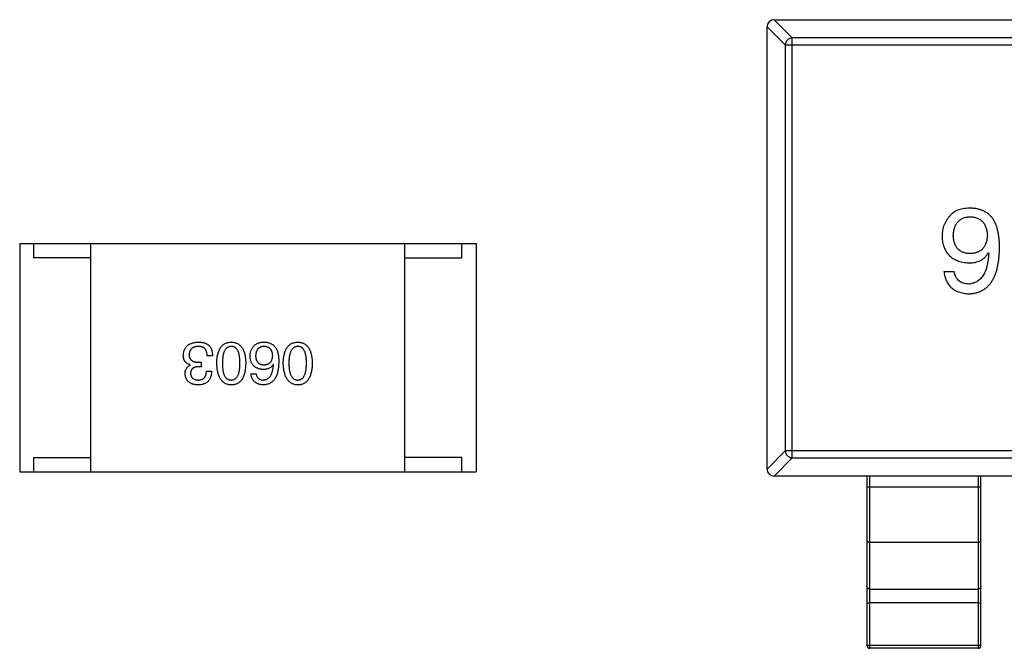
# Model space of a CAD drawing. Header units: millimetres. Extents: x 42 to 554, y 166 to 335.
# Tile 111 of 256: x 424.79 to 428.24, y 219.3 to 221.5. Entities that reach past the tile are written whole.
import ezdxf

# ---------------------------------------------------------------- set-up
doc = ezdxf.new("R2010")
doc.units = ezdxf.units.MM
doc.header["$LTSCALE"] = 30.734
doc.layers.get('0').update_dxf_attribs({"linetype": 'CONTINUOUS'})

msp = doc.modelspace()

# ---------------------------------------------------------------- linework, layer by layer
at = {"linetype": 'Continuous'}
for p, q in [((427.4962, 221.4398), (427.4321, 221.5039)), ((427.4326, 221.5039), (430.3826, 221.5039)), ((427.4076, 221.4794), (427.4717, 221.4153)), ((427.4076, 219.9289), (427.4076, 221.4789)), ((430.3189, 221.4398), (427.4962, 221.4398)), ((427.4962, 219.968), (427.4962, 221.4398)), ((427.4717, 221.4153), (430.3435, 221.4153)), ((427.4717, 221.4153), (427.4717, 219.9926)), ((424.7873, 220.7189), (426.3873, 220.7189)), ((424.7873, 220.7189), (424.7873, 219.9189)), ((424.8373, 220.6689), (424.8373, 220.7189)), ((425.0373, 219.9189), (425.0373, 220.7189)), ((426.1373, 219.9189), (426.1373, 220.7189)), ((426.3373, 220.6689), (426.3373, 220.7189)), ((426.3873, 220.7189), (426.3873, 219.9189)), ((425.0373, 220.6689), (424.8373, 220.6689)), ((426.1373, 220.6689), (426.3373, 220.6689)), ((428.1835, 220.6872), (428.1851, 220.6856)), ((428.0277, 220.6216), (428.0638, 220.6216)), ((425.4634, 220.3261), (425.4445, 220.3261)), ((425.3855, 220.2933), (425.3855, 220.2942)), ((425.424, 220.2876), (425.4142, 220.2876)), ((425.415, 220.3032), (425.424, 220.3032)), ((425.424, 220.3032), (425.424, 220.2876)), ((425.6768, 220.295), (425.676, 220.2958)), ((425.4421, 220.272), (425.4601, 220.272)), ((425.5982, 220.263), (425.6162, 220.263)), ((427.4717, 219.9926), (427.4076, 219.9285)), ((430.3435, 219.9926), (427.4717, 219.9926)), ((424.8373, 219.9689), (425.0373, 219.9689)), ((424.8373, 219.9189), (424.8373, 219.9689)), ((426.3373, 219.9689), (426.1373, 219.9689)), ((426.3373, 219.9189), (426.3373, 219.9689)), ((427.4321, 219.9039), (427.4962, 219.968)), ((427.4962, 219.968), (430.3189, 219.968)), ((424.7873, 219.9189), (426.3873, 219.9189)), ((430.3826, 219.9039), (427.4326, 219.9039)), ((427.7576, 219.9039), (427.7576, 219.3105)), ((427.7676, 219.3005), (427.7676, 219.9039)), ((428.1476, 219.9039), (428.1476, 219.3005)), ((428.1576, 219.3105), (428.1576, 219.9039)), ((428.1576, 219.865), (427.7576, 219.865)), ((427.7676, 219.6723), (428.1476, 219.6723)), ((427.7676, 219.5083), (428.1476, 219.5083)), ((428.1476, 219.4595), (427.7676, 219.4595)), ((428.1476, 219.31), (427.7676, 219.31)), ((428.1476, 219.3005), (427.7676, 219.3005))]:
    msp.add_line(p, q, dxfattribs=at)
for centre, radius, start, end in [((427.4326, 221.4789), 0.025, 90, 180), ((427.4326, 219.9289), 0.025, 180, 270), ((427.7676, 219.3105), 0.01, 180, 270), ((428.1476, 219.3105), 0.01, 270, 0)]:
    msp.add_arc(centre, radius, start, end, dxfattribs=at)
for points, knots in [([(427.4962, 221.4398), (427.4931, 221.4397), (427.4867, 221.4382), (427.4787, 221.4328), (427.4732, 221.4248), (427.4718, 221.4184), (427.4717, 221.4153)], [0, 0, 0, 0, 0.248875, 0.5, 0.751125, 1, 1, 1, 1]), ([(428.1244, 220.843), (428.1202, 220.843), (428.1121, 220.8432), (428.1004, 220.8422), (428.0897, 220.8405), (428.0799, 220.8379), (428.0711, 220.8344), (428.0633, 220.8299), (428.0563, 220.8247), (428.0526, 220.8205), (428.0507, 220.8184)], [0, 0, 0, 0, 0.156782, 0.301945, 0.436395, 0.561474, 0.678489, 0.78853, 0.894967, 1, 1, 1, 1]), ([(428.2015, 220.8036), (428.1993, 220.8066), (428.1949, 220.8126), (428.187, 220.8203), (428.1785, 220.827), (428.1692, 220.8325), (428.1591, 220.8369), (428.1482, 220.8401), (428.1366, 220.8423), (428.1286, 220.8427), (428.1244, 220.843)], [0, 0, 0, 0, 0.125033, 0.246266, 0.36603, 0.485265, 0.606781, 0.732144, 0.862551, 1, 1, 1, 1]), ([(428.0507, 220.8184), (428.0483, 220.8158), (428.0437, 220.8106), (428.0376, 220.8022), (428.0326, 220.7935), (428.0283, 220.7844), (428.0251, 220.775), (428.0228, 220.7652), (428.0215, 220.755), (428.0213, 220.7481), (428.0212, 220.7446)], [0, 0, 0, 0, 0.129393, 0.255335, 0.378531, 0.500878, 0.622934, 0.746191, 0.87096, 1, 1, 1, 1]), ([(428.0605, 220.7462), (428.0607, 220.7488), (428.061, 220.7539), (428.0621, 220.7612), (428.0634, 220.768), (428.0652, 220.7743), (428.0673, 220.7802), (428.07, 220.7856), (428.073, 220.7906), (428.0764, 220.795), (428.0802, 220.799), (428.0844, 220.8026), (428.089, 220.8056), (428.094, 220.8082), (428.0994, 220.8102), (428.1052, 220.8118), (428.1114, 220.8129), (428.1157, 220.8133), (428.1179, 220.8134)], [0, 0, 0, 0, 0.078863, 0.153308, 0.223539, 0.289857, 0.35341, 0.413572, 0.471721, 0.528235, 0.584279, 0.638781, 0.69466, 0.751251, 0.809198, 0.869697, 0.933318, 1, 1, 1, 1]), ([(428.1179, 220.8134), (428.1203, 220.8134), (428.1249, 220.8132), (428.1317, 220.8121), (428.138, 220.8108), (428.1439, 220.8088), (428.1494, 220.8065), (428.1543, 220.8035), (428.159, 220.8002), (428.163, 220.7962), (428.1668, 220.7919), (428.1699, 220.787), (428.1729, 220.7817), (428.1752, 220.7759), (428.1771, 220.7696), (428.1786, 220.7628), (428.1797, 220.7555), (428.18, 220.7505), (428.1802, 220.7479)], [0, 0, 0, 0, 0.070403, 0.137196, 0.200053, 0.260887, 0.31876, 0.37535, 0.430743, 0.485927, 0.541678, 0.598832, 0.657726, 0.719441, 0.783504, 0.851852, 0.923533, 1, 1, 1, 1]), ([(428.2228, 220.702), (428.2228, 220.7073), (428.2227, 220.7176), (428.2216, 220.7326), (428.22, 220.7468), (428.2176, 220.7599), (428.2147, 220.7722), (428.2111, 220.7836), (428.2067, 220.7941), (428.2032, 220.8005), (428.2015, 220.8036)], [0, 0, 0, 0, 0.151498, 0.29521, 0.430242, 0.557137, 0.677306, 0.790845, 0.898111, 1, 1, 1, 1]), ([(428.0212, 220.7446), (428.0214, 220.7411), (428.0217, 220.7342), (428.0232, 220.7243), (428.0253, 220.715), (428.028, 220.7062), (428.0315, 220.6981), (428.0357, 220.6907), (428.0405, 220.6838), (428.0461, 220.6777), (428.0523, 220.6722), (428.0592, 220.6672), (428.0668, 220.663), (428.075, 220.6593), (428.0839, 220.6562), (428.0936, 220.6539), (428.1039, 220.6521), (428.111, 220.6515), (428.1146, 220.6512)], [0, 0, 0, 0, 0.071527, 0.139094, 0.20346, 0.264939, 0.323904, 0.381383, 0.437591, 0.493343, 0.549401, 0.606085, 0.664838, 0.725424, 0.788712, 0.855452, 0.925772, 1, 1, 1, 1]), ([(428.1195, 220.6839), (428.1173, 220.684), (428.1129, 220.6842), (428.1065, 220.6852), (428.1005, 220.6865), (428.095, 220.6883), (428.0898, 220.6906), (428.0851, 220.6934), (428.0807, 220.6966), (428.0768, 220.7003), (428.0734, 220.7044), (428.0702, 220.709), (428.0676, 220.7141), (428.0653, 220.7197), (428.0635, 220.7257), (428.062, 220.7321), (428.061, 220.739), (428.0607, 220.7438), (428.0605, 220.7462)], [0, 0, 0, 0, 0.069884, 0.136529, 0.199638, 0.259844, 0.317774, 0.374356, 0.430026, 0.485148, 0.5409, 0.597889, 0.657472, 0.718614, 0.783613, 0.85129, 0.923712, 1, 1, 1, 1]), ([(428.1802, 220.7479), (428.18, 220.7454), (428.1797, 220.7405), (428.1787, 220.7333), (428.1771, 220.7267), (428.1753, 220.7206), (428.173, 220.7149), (428.1702, 220.7097), (428.1671, 220.7049), (428.1634, 220.7007), (428.1594, 220.6969), (428.1549, 220.6936), (428.1501, 220.6907), (428.1448, 220.6885), (428.1391, 220.6865), (428.1329, 220.6852), (428.1264, 220.6842), (428.1219, 220.684), (428.1195, 220.6839)], [0, 0, 0, 0, 0.076072, 0.148369, 0.216753, 0.281358, 0.342792, 0.401604, 0.458929, 0.514444, 0.569818, 0.625343, 0.681554, 0.739608, 0.800134, 0.863477, 0.929547, 1, 1, 1, 1]), ([(428.1146, 220.543), (428.1188, 220.5432), (428.1271, 220.5437), (428.1391, 220.5459), (428.1503, 220.5493), (428.1608, 220.5539), (428.1704, 220.5597), (428.1792, 220.5668), (428.1873, 220.5749), (428.1944, 220.5844), (428.2008, 220.595), (428.2063, 220.6068), (428.2111, 220.6197), (428.215, 220.6339), (428.2183, 220.6492), (428.2205, 220.6658), (428.2222, 220.6835), (428.2226, 220.6957), (428.2228, 220.702)], [0, 0, 0, 0, 0.058957, 0.115262, 0.16907, 0.221312, 0.273147, 0.324961, 0.377649, 0.432026, 0.488925, 0.549039, 0.612912, 0.680653, 0.753056, 0.830314, 0.912483, 1, 1, 1, 1]), ([(428.1146, 220.6512), (428.1186, 220.6512), (428.1262, 220.6514), (428.1372, 220.6531), (428.1472, 220.656), (428.1564, 220.6599), (428.1647, 220.665), (428.172, 220.6713), (428.1784, 220.6787), (428.1817, 220.6844), (428.1835, 220.6872)], [0, 0, 0, 0, 0.144617, 0.279572, 0.40596, 0.526097, 0.64389, 0.760003, 0.877724, 1, 1, 1, 1]), ([(428.1851, 220.6856), (428.1848, 220.6813), (428.1842, 220.6731), (428.1827, 220.6612), (428.1807, 220.65), (428.1784, 220.6397), (428.1756, 220.6301), (428.1723, 220.6213), (428.1686, 220.6133), (428.1644, 220.6061), (428.1597, 220.5997), (428.1547, 220.5941), (428.1491, 220.5892), (428.143, 220.5853), (428.1366, 220.582), (428.1296, 220.5797), (428.1223, 220.578), (428.1172, 220.5776), (428.1146, 220.5774)], [0, 0, 0, 0, 0.089218, 0.173709, 0.252753, 0.326963, 0.397099, 0.462534, 0.524018, 0.582178, 0.637235, 0.689955, 0.741228, 0.791618, 0.841661, 0.892925, 0.945259, 1, 1, 1, 1]), ([(428.0277, 220.6216), (428.0281, 220.6187), (428.0288, 220.6128), (428.0308, 220.6044), (428.0331, 220.5964), (428.0361, 220.5891), (428.0396, 220.5822), (428.0437, 220.576), (428.0483, 220.5702), (428.0534, 220.565), (428.0592, 220.5603), (428.0655, 220.5562), (428.0723, 220.5526), (428.0797, 220.5496), (428.0877, 220.5471), (428.0962, 220.5451), (428.1052, 220.5437), (428.1114, 220.5432), (428.1146, 220.543)], [0, 0, 0, 0, 0.06947, 0.136096, 0.199592, 0.260665, 0.319672, 0.377156, 0.433415, 0.489984, 0.546535, 0.604276, 0.663499, 0.725182, 0.788953, 0.855683, 0.926216, 1, 1, 1, 1]), ([(428.1146, 220.5774), (428.1112, 220.5775), (428.1047, 220.5777), (428.0955, 220.5799), (428.0874, 220.5833), (428.0804, 220.5882), (428.0745, 220.5946), (428.0697, 220.6024), (428.066, 220.6115), (428.0646, 220.6182), (428.0638, 220.6216)], [0, 0, 0, 0, 0.136586, 0.261496, 0.378089, 0.490612, 0.605522, 0.725767, 0.8561, 1, 1, 1, 1]), ([(425.3609, 220.3278), (425.361, 220.3296), (425.3613, 220.3331), (425.3622, 220.3381), (425.3634, 220.3428), (425.3651, 220.3472), (425.3671, 220.3513), (425.3695, 220.355), (425.3723, 220.3584), (425.3754, 220.3615), (425.379, 220.3642), (425.3829, 220.3665), (425.3872, 220.3686), (425.3919, 220.3703), (425.3969, 220.3716), (425.4023, 220.3727), (425.4081, 220.3734), (425.4121, 220.3736), (425.4142, 220.3737)], [0, 0, 0, 0, 0.068236, 0.132937, 0.194125, 0.253174, 0.310181, 0.365986, 0.421096, 0.476216, 0.532352, 0.590232, 0.649824, 0.71274, 0.778406, 0.848058, 0.921922, 1, 1, 1, 1]), ([(425.4134, 220.3589), (425.4121, 220.3588), (425.4097, 220.3587), (425.4063, 220.3581), (425.4031, 220.3575), (425.4, 220.3566), (425.3972, 220.3555), (425.3947, 220.3542), (425.3923, 220.3527), (425.3902, 220.351), (425.3883, 220.3491), (425.3866, 220.347), (425.3852, 220.3447), (425.384, 220.3422), (425.3829, 220.3395), (425.3822, 220.3366), (425.3816, 220.3335), (425.3815, 220.3313), (425.3814, 220.3302)], [0, 0, 0, 0, 0.076694, 0.149502, 0.218019, 0.283183, 0.345589, 0.405199, 0.462852, 0.519478, 0.575313, 0.630559, 0.687006, 0.744638, 0.804006, 0.866059, 0.931486, 1, 1, 1, 1]), ([(425.4445, 220.3261), (425.4445, 220.3275), (425.4444, 220.33), (425.4439, 220.3338), (425.4432, 220.3372), (425.4423, 220.3404), (425.4412, 220.3434), (425.4398, 220.3461), (425.4382, 220.3486), (425.4364, 220.3508), (425.4343, 220.3527), (425.432, 220.3544), (425.4294, 220.3558), (425.4266, 220.3569), (425.4237, 220.3578), (425.4204, 220.3585), (425.417, 220.3589), (425.4146, 220.3589), (425.4134, 220.3589)], [0, 0, 0, 0, 0.07723, 0.149593, 0.217944, 0.282232, 0.34411, 0.402297, 0.458791, 0.513966, 0.568538, 0.623291, 0.679957, 0.737243, 0.798142, 0.86118, 0.928728, 1, 1, 1, 1]), ([(425.4142, 220.3737), (425.4156, 220.3737), (425.4183, 220.3736), (425.4223, 220.3734), (425.426, 220.373), (425.4295, 220.3725), (425.4328, 220.3718), (425.4358, 220.371), (425.4386, 220.37), (425.4404, 220.3692), (425.4412, 220.3688)], [0, 0, 0, 0, 0.15115, 0.29371, 0.429149, 0.55661, 0.677302, 0.791017, 0.898045, 1, 1, 1, 1]), ([(425.4412, 220.3688), (425.4421, 220.3683), (425.4438, 220.3675), (425.4462, 220.366), (425.4485, 220.3643), (425.4506, 220.3624), (425.4526, 220.3604), (425.4544, 220.3582), (425.456, 220.3558), (425.4575, 220.3532), (425.4588, 220.3504), (425.4599, 220.3475), (425.4609, 220.3444), (425.4617, 220.3411), (425.4624, 220.3376), (425.4629, 220.3339), (425.4632, 220.3301), (425.4633, 220.3275), (425.4634, 220.3261)], [0, 0, 0, 0, 0.056906, 0.113264, 0.168825, 0.223843, 0.279195, 0.335267, 0.392098, 0.450414, 0.51054, 0.572219, 0.636652, 0.703156, 0.773102, 0.845505, 0.921063, 1, 1, 1, 1]), ([(425.4783, 220.2999), (425.4784, 220.3029), (425.4786, 220.3086), (425.4794, 220.3169), (425.4805, 220.3246), (425.482, 220.3317), (425.4838, 220.3384), (425.4861, 220.3444), (425.4887, 220.3499), (425.4917, 220.3548), (425.4951, 220.3592), (425.4988, 220.363), (425.503, 220.3662), (425.5075, 220.3689), (425.5124, 220.3709), (425.5176, 220.3725), (425.5232, 220.3734), (425.5271, 220.3736), (425.5291, 220.3737)], [0, 0, 0, 0, 0.08769, 0.170218, 0.24749, 0.319818, 0.387758, 0.451391, 0.511445, 0.568185, 0.622681, 0.67526, 0.726746, 0.778428, 0.830764, 0.884397, 0.940866, 1, 1, 1, 1]), ([(425.5291, 220.3589), (425.5279, 220.3588), (425.5254, 220.3587), (425.5218, 220.3579), (425.5185, 220.3567), (425.5154, 220.355), (425.5126, 220.3529), (425.5101, 220.3502), (425.5077, 220.3472), (425.5056, 220.3437), (425.5038, 220.3398), (425.5023, 220.3354), (425.5009, 220.3306), (425.4998, 220.3253), (425.499, 220.3196), (425.4984, 220.3134), (425.498, 220.3068), (425.498, 220.3023), (425.498, 220.2999)], [0, 0, 0, 0, 0.050879, 0.099377, 0.146973, 0.193618, 0.240619, 0.289461, 0.34047, 0.395283, 0.453059, 0.515633, 0.582666, 0.655287, 0.732971, 0.815933, 0.905166, 1, 1, 1, 1]), ([(425.5291, 220.3737), (425.5311, 220.3736), (425.535, 220.3734), (425.5406, 220.3725), (425.5459, 220.3709), (425.5508, 220.3689), (425.5553, 220.3662), (425.5594, 220.363), (425.5632, 220.3592), (425.5665, 220.3548), (425.5696, 220.3499), (425.5721, 220.3444), (425.5744, 220.3384), (425.5763, 220.3317), (425.5778, 220.3246), (425.5789, 220.3169), (425.5796, 220.3086), (425.5798, 220.3029), (425.5799, 220.2999)], [0, 0, 0, 0, 0.059135, 0.115606, 0.169241, 0.221578, 0.273261, 0.324749, 0.377329, 0.431642, 0.488541, 0.548597, 0.612232, 0.680174, 0.752504, 0.829777, 0.912307, 1, 1, 1, 1]), ([(425.5594, 220.2999), (425.5594, 220.3023), (425.5594, 220.3069), (425.559, 220.3136), (425.5584, 220.3198), (425.5576, 220.3256), (425.5565, 220.3309), (425.5553, 220.3358), (425.5537, 220.3402), (425.552, 220.3441), (425.55, 220.3476), (425.5477, 220.3506), (425.5452, 220.3532), (425.5424, 220.3553), (425.5395, 220.357), (425.5362, 220.3581), (425.5327, 220.3588), (425.5303, 220.3589), (425.5291, 220.3589)], [0, 0, 0, 0, 0.096457, 0.187288, 0.27178, 0.350132, 0.423455, 0.491343, 0.554037, 0.612253, 0.666313, 0.717038, 0.764921, 0.811214, 0.856775, 0.902988, 0.950234, 1, 1, 1, 1]), ([(425.5949, 220.3245), (425.5949, 220.3262), (425.595, 220.3297), (425.5957, 220.3348), (425.5969, 220.3397), (425.5985, 220.3444), (425.6006, 220.3489), (425.6031, 220.3533), (425.6061, 220.3575), (425.6084, 220.3601), (425.6096, 220.3614)], [0, 0, 0, 0, 0.12904, 0.253809, 0.377066, 0.499122, 0.621469, 0.744665, 0.870607, 1, 1, 1, 1]), ([(425.6096, 220.3614), (425.6106, 220.3624), (425.6125, 220.3646), (425.6159, 220.3672), (425.6198, 220.3694), (425.6242, 220.3711), (425.6291, 220.3725), (425.6345, 220.3733), (425.6404, 220.3738), (425.6444, 220.3737), (425.6465, 220.3737)], [0, 0, 0, 0, 0.105033, 0.21147, 0.321511, 0.438526, 0.563605, 0.698055, 0.843218, 1, 1, 1, 1]), ([(425.6432, 220.3589), (425.6421, 220.3588), (425.64, 220.3586), (425.6369, 220.3581), (425.634, 220.3573), (425.6313, 220.3563), (425.6288, 220.355), (425.6265, 220.3535), (425.6244, 220.3517), (425.6225, 220.3497), (425.6208, 220.3475), (425.6193, 220.345), (425.618, 220.3423), (425.6169, 220.3394), (425.616, 220.3362), (425.6153, 220.3328), (425.6148, 220.3291), (425.6146, 220.3266), (425.6145, 220.3253)], [0, 0, 0, 0, 0.066682, 0.130303, 0.190802, 0.248749, 0.30534, 0.361219, 0.415721, 0.471765, 0.528279, 0.586428, 0.64659, 0.710143, 0.776461, 0.846692, 0.921137, 1, 1, 1, 1]), ([(425.6744, 220.3261), (425.6743, 220.3274), (425.6741, 220.3299), (425.6736, 220.3336), (425.6728, 220.337), (425.6719, 220.3401), (425.6707, 220.3431), (425.6693, 220.3457), (425.6677, 220.3482), (425.6658, 220.3503), (425.6638, 220.3523), (425.6615, 220.354), (425.659, 220.3554), (425.6562, 220.3566), (425.6533, 220.3576), (425.6501, 220.3583), (425.6468, 220.3588), (425.6444, 220.3589), (425.6432, 220.3589)], [0, 0, 0, 0, 0.076467, 0.148148, 0.216496, 0.280559, 0.342274, 0.401168, 0.458322, 0.514073, 0.569257, 0.62465, 0.68124, 0.739113, 0.799947, 0.862804, 0.929597, 1, 1, 1, 1]), ([(425.6465, 220.3737), (425.6486, 220.3736), (425.6526, 220.3733), (425.6584, 220.3722), (425.6638, 220.3707), (425.6689, 220.3684), (425.6735, 220.3657), (425.6778, 220.3624), (425.6817, 220.3585), (425.6839, 220.3555), (425.685, 220.354)], [0, 0, 0, 0, 0.137449, 0.267856, 0.393219, 0.514735, 0.63397, 0.753734, 0.874967, 1, 1, 1, 1]), ([(425.685, 220.354), (425.6859, 220.3524), (425.6877, 220.3492), (425.6898, 220.344), (425.6916, 220.3383), (425.6931, 220.3322), (425.6943, 220.3256), (425.6951, 220.3185), (425.6956, 220.311), (425.6957, 220.3058), (425.6957, 220.3032)], [0, 0, 0, 0, 0.101889, 0.209155, 0.322694, 0.442863, 0.569758, 0.70479, 0.848502, 1, 1, 1, 1]), ([(425.7115, 220.2999), (425.7116, 220.3029), (425.7118, 220.3086), (425.7125, 220.3169), (425.7136, 220.3246), (425.7151, 220.3317), (425.717, 220.3384), (425.7192, 220.3444), (425.7218, 220.3499), (425.7248, 220.3548), (425.7282, 220.3592), (425.732, 220.363), (425.7361, 220.3662), (425.7406, 220.3689), (425.7455, 220.3709), (425.7508, 220.3725), (425.7564, 220.3734), (425.7603, 220.3736), (425.7623, 220.3737)], [0, 0, 0, 0, 0.08769, 0.170218, 0.24749, 0.319818, 0.387758, 0.451391, 0.511445, 0.568185, 0.622681, 0.67526, 0.726746, 0.778428, 0.830764, 0.884397, 0.940866, 1, 1, 1, 1]), ([(425.7623, 220.3589), (425.761, 220.3588), (425.7586, 220.3587), (425.755, 220.3579), (425.7517, 220.3567), (425.7486, 220.355), (425.7457, 220.3529), (425.7432, 220.3502), (425.7409, 220.3472), (425.7388, 220.3437), (425.737, 220.3398), (425.7354, 220.3354), (425.7341, 220.3306), (425.733, 220.3253), (425.7321, 220.3196), (425.7316, 220.3134), (425.7312, 220.3068), (425.7311, 220.3023), (425.7311, 220.2999)], [0, 0, 0, 0, 0.050879, 0.099377, 0.146973, 0.193618, 0.240619, 0.289461, 0.34047, 0.395283, 0.453059, 0.515633, 0.582666, 0.655287, 0.732971, 0.815933, 0.905166, 1, 1, 1, 1]), ([(425.7623, 220.3737), (425.7643, 220.3736), (425.7681, 220.3734), (425.7738, 220.3725), (425.779, 220.3709), (425.7839, 220.3689), (425.7884, 220.3662), (425.7926, 220.363), (425.7963, 220.3592), (425.7997, 220.3548), (425.8027, 220.3499), (425.8053, 220.3444), (425.8075, 220.3384), (425.8094, 220.3317), (425.8109, 220.3246), (425.812, 220.3169), (425.8128, 220.3086), (425.813, 220.3029), (425.8131, 220.2999)], [0, 0, 0, 0, 0.059135, 0.115606, 0.169241, 0.221578, 0.273261, 0.324749, 0.377329, 0.431642, 0.488541, 0.548597, 0.612232, 0.680174, 0.752504, 0.829777, 0.912307, 1, 1, 1, 1]), ([(425.7926, 220.2999), (425.7926, 220.3023), (425.7925, 220.3069), (425.7922, 220.3136), (425.7916, 220.3198), (425.7908, 220.3256), (425.7897, 220.3309), (425.7885, 220.3358), (425.7869, 220.3402), (425.7851, 220.3441), (425.7831, 220.3476), (425.7809, 220.3506), (425.7784, 220.3532), (425.7756, 220.3553), (425.7726, 220.357), (425.7694, 220.3581), (425.7659, 220.3588), (425.7635, 220.3589), (425.7623, 220.3589)], [0, 0, 0, 0, 0.096457, 0.187288, 0.27178, 0.350132, 0.423455, 0.491343, 0.554037, 0.612253, 0.666313, 0.717038, 0.764921, 0.811214, 0.856775, 0.902988, 0.950234, 1, 1, 1, 1]), ([(425.3855, 220.2942), (425.3845, 220.2945), (425.3825, 220.2951), (425.3797, 220.2962), (425.3772, 220.2976), (425.3747, 220.299), (425.3725, 220.3006), (425.3705, 220.3023), (425.3686, 220.3042), (425.367, 220.3062), (425.3656, 220.3084), (425.3643, 220.3108), (425.3633, 220.3132), (425.3624, 220.3159), (425.3617, 220.3186), (425.3613, 220.3216), (425.3609, 220.3246), (425.3609, 220.3267), (425.3609, 220.3278)], [0, 0, 0, 0, 0.069445, 0.136039, 0.200011, 0.261745, 0.322328, 0.381403, 0.438864, 0.496655, 0.554398, 0.612391, 0.672266, 0.733005, 0.79604, 0.861293, 0.928785, 1, 1, 1, 1]), ([(425.3814, 220.3302), (425.3814, 220.3291), (425.3815, 220.327), (425.3819, 220.3239), (425.3825, 220.3211), (425.3834, 220.3184), (425.3846, 220.316), (425.3861, 220.3137), (425.3878, 220.3117), (425.3898, 220.3099), (425.392, 220.3083), (425.3945, 220.3069), (425.3973, 220.3058), (425.4004, 220.3048), (425.4037, 220.3041), (425.4072, 220.3036), (425.411, 220.3032), (425.4136, 220.3032), (425.415, 220.3032)], [0, 0, 0, 0, 0.066518, 0.129194, 0.188613, 0.245254, 0.300032, 0.353805, 0.407079, 0.461108, 0.516272, 0.574141, 0.634837, 0.699275, 0.767504, 0.840272, 0.917505, 1, 1, 1, 1]), ([(425.6416, 220.2778), (425.6398, 220.2779), (425.6362, 220.2783), (425.6311, 220.2792), (425.6263, 220.2803), (425.6218, 220.2818), (425.6177, 220.2837), (425.6139, 220.2858), (425.6104, 220.2883), (425.6073, 220.291), (425.6045, 220.2941), (425.6022, 220.2976), (425.6, 220.3013), (425.5983, 220.3053), (425.597, 220.3097), (425.5959, 220.3143), (425.5951, 220.3193), (425.595, 220.3227), (425.5949, 220.3245)], [0, 0, 0, 0, 0.074228, 0.144548, 0.211288, 0.274576, 0.335162, 0.393915, 0.450599, 0.506657, 0.562409, 0.618617, 0.676096, 0.735061, 0.79654, 0.860906, 0.928473, 1, 1, 1, 1]), ([(425.6145, 220.3253), (425.6146, 220.3241), (425.6148, 220.3217), (425.6153, 220.3182), (425.6161, 220.315), (425.6169, 220.312), (425.6181, 220.3093), (425.6194, 220.3067), (425.621, 220.3044), (425.6227, 220.3023), (425.6247, 220.3005), (425.6268, 220.2989), (425.6292, 220.2975), (425.6318, 220.2964), (425.6346, 220.2954), (425.6375, 220.2948), (425.6407, 220.2943), (425.6429, 220.2942), (425.6441, 220.2942)], [0, 0, 0, 0, 0.076288, 0.14871, 0.216387, 0.281386, 0.342528, 0.402111, 0.4591, 0.514852, 0.569974, 0.625644, 0.682226, 0.740156, 0.800362, 0.863471, 0.930116, 1, 1, 1, 1]), ([(425.6441, 220.2942), (425.6452, 220.2942), (425.6475, 220.2943), (425.6508, 220.2948), (425.6538, 220.2955), (425.6567, 220.2964), (425.6594, 220.2976), (425.6618, 220.299), (425.664, 220.3006), (425.666, 220.3025), (425.6678, 220.3047), (425.6694, 220.307), (425.6708, 220.3096), (425.6719, 220.3125), (425.6729, 220.3156), (425.6736, 220.3189), (425.6741, 220.3224), (425.6743, 220.3249), (425.6744, 220.3261)], [0, 0, 0, 0, 0.070453, 0.136523, 0.199866, 0.260392, 0.318446, 0.374657, 0.430182, 0.485556, 0.541071, 0.598396, 0.657208, 0.718642, 0.783247, 0.851631, 0.923928, 1, 1, 1, 1]), ([(425.3675, 220.2622), (425.3675, 220.264), (425.3676, 220.2676), (425.3684, 220.2727), (425.3699, 220.2773), (425.3718, 220.2815), (425.3744, 220.2852), (425.3775, 220.2885), (425.3813, 220.2912), (425.3841, 220.2926), (425.3855, 220.2933)], [0, 0, 0, 0, 0.143686, 0.277942, 0.40333, 0.521785, 0.638573, 0.755208, 0.874773, 1, 1, 1, 1]), ([(425.4142, 220.2876), (425.4131, 220.2876), (425.411, 220.2875), (425.4079, 220.2871), (425.405, 220.2866), (425.4023, 220.2859), (425.3998, 220.285), (425.3976, 220.2839), (425.3955, 220.2827), (425.3937, 220.2813), (425.392, 220.2797), (425.3906, 220.2779), (425.3893, 220.276), (425.3883, 220.2739), (425.3875, 220.2717), (425.3869, 220.2692), (425.3865, 220.2666), (425.3864, 220.2648), (425.3863, 220.2638)], [0, 0, 0, 0, 0.079415, 0.154091, 0.22508, 0.29186, 0.355026, 0.415127, 0.472418, 0.528511, 0.583551, 0.638361, 0.693547, 0.750023, 0.807857, 0.868401, 0.932259, 1, 1, 1, 1]), ([(425.5291, 220.2237), (425.5272, 220.2238), (425.5233, 220.224), (425.5178, 220.2251), (425.5126, 220.2268), (425.5078, 220.2289), (425.5033, 220.2317), (425.4992, 220.2351), (425.4955, 220.2391), (425.4921, 220.2436), (425.4891, 220.2487), (425.4865, 220.2543), (425.4842, 220.2605), (425.4823, 220.2673), (425.4808, 220.2747), (425.4795, 220.2826), (425.4787, 220.291), (425.4784, 220.2969), (425.4783, 220.2999)], [0, 0, 0, 0, 0.057415, 0.112361, 0.16496, 0.216437, 0.267441, 0.318839, 0.371478, 0.426325, 0.483626, 0.544235, 0.608673, 0.677374, 0.750405, 0.828394, 0.911525, 1, 1, 1, 1]), ([(425.498, 220.2999), (425.498, 220.2975), (425.498, 220.2929), (425.4984, 220.2862), (425.499, 220.28), (425.4998, 220.2742), (425.5009, 220.2689), (425.5022, 220.264), (425.5038, 220.2596), (425.5056, 220.2557), (425.5077, 220.2522), (425.51, 220.2492), (425.5126, 220.2466), (425.5154, 220.2445), (425.5185, 220.2429), (425.5218, 220.2417), (425.5254, 220.241), (425.5279, 220.2409), (425.5291, 220.2409)], [0, 0, 0, 0, 0.095719, 0.185854, 0.269738, 0.347952, 0.420315, 0.487894, 0.550245, 0.608186, 0.662454, 0.713283, 0.761375, 0.808209, 0.854301, 0.901312, 0.949396, 1, 1, 1, 1]), ([(425.5291, 220.2409), (425.5303, 220.2409), (425.5327, 220.241), (425.5362, 220.2417), (425.5395, 220.2429), (425.5425, 220.2445), (425.5452, 220.2466), (425.5477, 220.2492), (425.55, 220.2522), (425.552, 220.2557), (425.5537, 220.2596), (425.5553, 220.264), (425.5565, 220.2689), (425.5577, 220.2742), (425.5584, 220.28), (425.559, 220.2862), (425.5594, 220.2929), (425.5594, 220.2975), (425.5594, 220.2999)], [0, 0, 0, 0, 0.049764, 0.097007, 0.143217, 0.188577, 0.235116, 0.282997, 0.333719, 0.387776, 0.445989, 0.508679, 0.576563, 0.649481, 0.728235, 0.812722, 0.903548, 1, 1, 1, 1]), ([(425.5799, 220.2999), (425.5798, 220.2969), (425.5796, 220.2909), (425.5789, 220.2824), (425.5778, 220.2744), (425.5763, 220.267), (425.5744, 220.2602), (425.5721, 220.2539), (425.5696, 220.2483), (425.5665, 220.2432), (425.5632, 220.2386), (425.5594, 220.2347), (425.5553, 220.2314), (425.5508, 220.2286), (425.5459, 220.2265), (425.5406, 220.2249), (425.535, 220.2239), (425.5311, 220.2238), (425.5291, 220.2237)], [0, 0, 0, 0, 0.088823, 0.172287, 0.250296, 0.323438, 0.392244, 0.456221, 0.516635, 0.573871, 0.628, 0.680335, 0.731489, 0.782557, 0.834044, 0.886738, 0.942089, 1, 1, 1, 1]), ([(425.6957, 220.3032), (425.6956, 220.3), (425.6954, 220.2939), (425.6946, 220.2851), (425.6934, 220.2768), (425.6918, 220.2691), (425.6899, 220.2621), (425.6875, 220.2556), (425.6847, 220.2497), (425.6815, 220.2444), (425.6779, 220.2397), (425.6739, 220.2356), (425.6695, 220.232), (425.6647, 220.2292), (425.6595, 220.2269), (425.6539, 220.2252), (425.6479, 220.2241), (425.6437, 220.2238), (425.6416, 220.2237)], [0, 0, 0, 0, 0.087517, 0.169686, 0.246944, 0.319347, 0.387088, 0.450961, 0.511075, 0.567974, 0.622351, 0.675039, 0.726853, 0.778688, 0.83093, 0.884738, 0.941043, 1, 1, 1, 1]), ([(425.676, 220.2958), (425.6752, 220.2944), (425.6735, 220.2916), (425.6703, 220.2878), (425.6666, 220.2847), (425.6625, 220.2821), (425.6579, 220.2802), (425.6529, 220.2788), (425.6474, 220.2779), (425.6436, 220.2778), (425.6416, 220.2778)], [0, 0, 0, 0, 0.122276, 0.239997, 0.35611, 0.473903, 0.59404, 0.720428, 0.855383, 1, 1, 1, 1]), ([(425.6416, 220.2409), (425.6429, 220.241), (425.6454, 220.2412), (425.6491, 220.242), (425.6526, 220.2432), (425.6558, 220.2449), (425.6588, 220.2468), (425.6616, 220.2492), (425.6641, 220.2521), (425.6665, 220.2552), (425.6686, 220.2588), (425.6704, 220.2628), (425.6721, 220.2672), (425.6735, 220.272), (425.6747, 220.2772), (425.6756, 220.2828), (425.6764, 220.2887), (425.6767, 220.2929), (425.6768, 220.295)], [0, 0, 0, 0, 0.054741, 0.107075, 0.158339, 0.208382, 0.258772, 0.310045, 0.362765, 0.417822, 0.475982, 0.537466, 0.602901, 0.673037, 0.747247, 0.826291, 0.910782, 1, 1, 1, 1]), ([(425.7623, 220.2237), (425.7603, 220.2238), (425.7565, 220.224), (425.7509, 220.2251), (425.7458, 220.2268), (425.7409, 220.2289), (425.7364, 220.2317), (425.7323, 220.2351), (425.7286, 220.2391), (425.7253, 220.2436), (425.7222, 220.2487), (425.7196, 220.2543), (425.7173, 220.2605), (425.7154, 220.2673), (425.7139, 220.2747), (425.7127, 220.2826), (425.7118, 220.291), (425.7116, 220.2969), (425.7115, 220.2999)], [0, 0, 0, 0, 0.057415, 0.112361, 0.16496, 0.216437, 0.267441, 0.318839, 0.371478, 0.426325, 0.483626, 0.544235, 0.608673, 0.677374, 0.750405, 0.828394, 0.911525, 1, 1, 1, 1]), ([(425.7311, 220.2999), (425.7311, 220.2975), (425.7312, 220.2929), (425.7316, 220.2862), (425.7321, 220.28), (425.733, 220.2742), (425.7341, 220.2689), (425.7354, 220.264), (425.737, 220.2596), (425.7388, 220.2557), (425.7409, 220.2522), (425.7432, 220.2492), (425.7458, 220.2466), (425.7486, 220.2445), (425.7517, 220.2429), (425.755, 220.2417), (425.7586, 220.241), (425.761, 220.2409), (425.7623, 220.2409)], [0, 0, 0, 0, 0.095719, 0.185854, 0.269738, 0.347952, 0.420315, 0.487894, 0.550245, 0.608186, 0.662454, 0.713283, 0.761375, 0.808209, 0.854301, 0.901312, 0.949396, 1, 1, 1, 1]), ([(425.7623, 220.2409), (425.7635, 220.2409), (425.7659, 220.241), (425.7694, 220.2417), (425.7726, 220.2429), (425.7756, 220.2445), (425.7783, 220.2466), (425.7809, 220.2492), (425.7831, 220.2522), (425.7851, 220.2557), (425.7869, 220.2596), (425.7885, 220.264), (425.7897, 220.2689), (425.7908, 220.2742), (425.7916, 220.28), (425.7922, 220.2862), (425.7925, 220.2929), (425.7926, 220.2975), (425.7926, 220.2999)], [0, 0, 0, 0, 0.049764, 0.097007, 0.143217, 0.188577, 0.235116, 0.282997, 0.333719, 0.387776, 0.445989, 0.508679, 0.576563, 0.649481, 0.728235, 0.812722, 0.903548, 1, 1, 1, 1]), ([(425.8131, 220.2999), (425.813, 220.2969), (425.8128, 220.2909), (425.812, 220.2824), (425.8109, 220.2744), (425.8094, 220.267), (425.8076, 220.2602), (425.8053, 220.2539), (425.8027, 220.2483), (425.7997, 220.2432), (425.7963, 220.2386), (425.7926, 220.2347), (425.7884, 220.2314), (425.7839, 220.2286), (425.779, 220.2265), (425.7738, 220.2249), (425.7681, 220.2239), (425.7643, 220.2238), (425.7623, 220.2237)], [0, 0, 0, 0, 0.088823, 0.172287, 0.250296, 0.323438, 0.392244, 0.456221, 0.516635, 0.573871, 0.628, 0.680335, 0.731489, 0.782557, 0.834044, 0.886738, 0.942089, 1, 1, 1, 1]), ([(425.4125, 220.2237), (425.4108, 220.2238), (425.4075, 220.2239), (425.4026, 220.2246), (425.398, 220.2254), (425.3938, 220.2266), (425.3899, 220.228), (425.3862, 220.2298), (425.3829, 220.2318), (425.3799, 220.2341), (425.3772, 220.2366), (425.3749, 220.2395), (425.3729, 220.2426), (425.3711, 220.246), (425.3697, 220.2496), (425.3686, 220.2536), (425.3678, 220.2578), (425.3676, 220.2607), (425.3675, 220.2622)], [0, 0, 0, 0, 0.077845, 0.151584, 0.221397, 0.287366, 0.350104, 0.410398, 0.467998, 0.524388, 0.579979, 0.635152, 0.690917, 0.747936, 0.806661, 0.867861, 0.932479, 1, 1, 1, 1]), ([(425.3863, 220.2638), (425.3864, 220.2629), (425.3866, 220.2612), (425.3871, 220.2587), (425.3877, 220.2563), (425.3886, 220.2541), (425.3896, 220.2521), (425.3909, 220.2502), (425.3923, 220.2485), (425.3939, 220.247), (425.3957, 220.2456), (425.3976, 220.2445), (425.3998, 220.2434), (425.4022, 220.2426), (425.4047, 220.2419), (425.4074, 220.2414), (425.4103, 220.241), (425.4123, 220.2409), (425.4134, 220.2409)], [0, 0, 0, 0, 0.067655, 0.132224, 0.194132, 0.253145, 0.309858, 0.366002, 0.421361, 0.47702, 0.532632, 0.590536, 0.65067, 0.713258, 0.779588, 0.848803, 0.921949, 1, 1, 1, 1]), ([(425.4601, 220.272), (425.46, 220.2701), (425.4599, 220.2664), (425.4593, 220.261), (425.4583, 220.2559), (425.4569, 220.2512), (425.4552, 220.2469), (425.4531, 220.2429), (425.4507, 220.2393), (425.4478, 220.2361), (425.4447, 220.2333), (425.4411, 220.2308), (425.4373, 220.2286), (425.433, 220.2269), (425.4284, 220.2255), (425.4234, 220.2245), (425.4181, 220.2239), (425.4144, 220.2237), (425.4125, 220.2237)], [0, 0, 0, 0, 0.074804, 0.144899, 0.211458, 0.274554, 0.334363, 0.392059, 0.448123, 0.503024, 0.558154, 0.613471, 0.670844, 0.729926, 0.792003, 0.857405, 0.926768, 1, 1, 1, 1]), ([(425.4134, 220.2409), (425.4145, 220.2409), (425.4167, 220.241), (425.4199, 220.2413), (425.4228, 220.2419), (425.4256, 220.2428), (425.4281, 220.2439), (425.4305, 220.2452), (425.4326, 220.2468), (425.4345, 220.2486), (425.4362, 220.2507), (425.4377, 220.2531), (425.439, 220.2556), (425.44, 220.2584), (425.4409, 220.2615), (425.4414, 220.2648), (425.4419, 220.2683), (425.442, 220.2708), (425.4421, 220.272)], [0, 0, 0, 0, 0.069877, 0.136363, 0.198671, 0.257968, 0.315462, 0.370709, 0.425568, 0.479847, 0.535753, 0.592303, 0.651386, 0.713311, 0.778642, 0.84836, 0.921866, 1, 1, 1, 1]), ([(425.6416, 220.2237), (425.64, 220.2238), (425.6369, 220.2241), (425.6324, 220.2248), (425.6281, 220.2257), (425.6242, 220.227), (425.6205, 220.2285), (425.617, 220.2303), (425.6139, 220.2324), (425.611, 220.2347), (425.6084, 220.2373), (425.6061, 220.2402), (425.6041, 220.2433), (425.6023, 220.2467), (425.6008, 220.2504), (425.5997, 220.2544), (425.5987, 220.2586), (425.5983, 220.2615), (425.5982, 220.263)], [0, 0, 0, 0, 0.073784, 0.144317, 0.211047, 0.274818, 0.336501, 0.395724, 0.453465, 0.510016, 0.566585, 0.622844, 0.680328, 0.739335, 0.800408, 0.863904, 0.93053, 1, 1, 1, 1]), ([(425.6162, 220.263), (425.6166, 220.2613), (425.6173, 220.258), (425.6191, 220.2534), (425.6215, 220.2495), (425.6245, 220.2463), (425.628, 220.2439), (425.6321, 220.2421), (425.6367, 220.241), (425.6399, 220.2409), (425.6416, 220.2409)], [0, 0, 0, 0, 0.1439, 0.274233, 0.394478, 0.509388, 0.621911, 0.738504, 0.863414, 1, 1, 1, 1]), ([(427.4717, 219.9926), (427.4718, 219.9894), (427.4732, 219.9831), (427.4787, 219.9751), (427.4867, 219.9696), (427.4931, 219.9681), (427.4962, 219.968)], [0, 0, 0, 0, 0.248875, 0.5, 0.751125, 1, 1, 1, 1]), ([(427.7576, 219.6817), (427.7576, 219.6805), (427.7581, 219.678), (427.7603, 219.6749), (427.7637, 219.6728), (427.7663, 219.6723), (427.7676, 219.6723)], [0, 0, 0, 0, 0.242809, 0.48985, 0.742832, 1, 1, 1, 1]), ([(428.1476, 219.6723), (428.1489, 219.6723), (428.1515, 219.6728), (428.1548, 219.6749), (428.157, 219.678), (428.1576, 219.6805), (428.1576, 219.6817)], [0, 0, 0, 0, 0.257168, 0.51015, 0.757191, 1, 1, 1, 1]), ([(427.7676, 219.5083), (427.7663, 219.5083), (427.7637, 219.5087), (427.7603, 219.5108), (427.7581, 219.5139), (427.7576, 219.5164), (427.7576, 219.5177)], [0, 0, 0, 0, 0.257168, 0.51015, 0.757191, 1, 1, 1, 1]), ([(428.1576, 219.5177), (428.1576, 219.5164), (428.157, 219.5139), (428.1548, 219.5108), (428.1515, 219.5087), (428.1489, 219.5083), (428.1476, 219.5083)], [0, 0, 0, 0, 0.242809, 0.48985, 0.742832, 1, 1, 1, 1]), ([(427.7576, 219.46), (427.7576, 219.46), (427.7576, 219.4599), (427.7578, 219.4599), (427.758, 219.4598), (427.7585, 219.4598), (427.7594, 219.4597), (427.7606, 219.4596), (427.7621, 219.4595), (427.7638, 219.4595), (427.7656, 219.4595), (427.7669, 219.4595), (427.7676, 219.4595)], [0, 0, 0, 0, 0.007007, 0.022207, 0.046429, 0.079689, 0.172082, 0.296123, 0.447019, 0.619102, 0.806017, 1, 1, 1, 1]), ([(428.1476, 219.4595), (428.1482, 219.4595), (428.1495, 219.4595), (428.1513, 219.4595), (428.1531, 219.4595), (428.1545, 219.4596), (428.1558, 219.4597), (428.1566, 219.4598), (428.1571, 219.4598), (428.1573, 219.4599), (428.1575, 219.4599), (428.1576, 219.46), (428.1576, 219.46)], [0, 0, 0, 0, 0.193983, 0.380898, 0.552981, 0.703877, 0.827918, 0.920311, 0.953571, 0.977793, 0.992993, 1, 1, 1, 1]), ([(427.7676, 219.31), (427.7669, 219.31), (427.7656, 219.31), (427.7638, 219.31), (427.7621, 219.3101), (427.7606, 219.3101), (427.7594, 219.3102), (427.7585, 219.3103), (427.758, 219.3104), (427.7578, 219.3104), (427.7576, 219.3104), (427.7576, 219.3105), (427.7576, 219.3105)], [0, 0, 0, 0, 0.193983, 0.380898, 0.552981, 0.703877, 0.827918, 0.920311, 0.953571, 0.977793, 0.992993, 1, 1, 1, 1]), ([(428.1576, 219.3105), (428.1576, 219.3105), (428.1575, 219.3104), (428.1573, 219.3104), (428.1571, 219.3104), (428.1566, 219.3103), (428.1558, 219.3102), (428.1545, 219.3101), (428.1531, 219.3101), (428.1513, 219.31), (428.1495, 219.31), (428.1482, 219.31), (428.1476, 219.31)], [0, 0, 0, 0, 0.007007, 0.022207, 0.046429, 0.079689, 0.172082, 0.296123, 0.447019, 0.619102, 0.806017, 1, 1, 1, 1])]:
    msp.add_open_spline(points, degree=3, knots=knots, dxfattribs=at)

doc.saveas('drawing.dxf')
